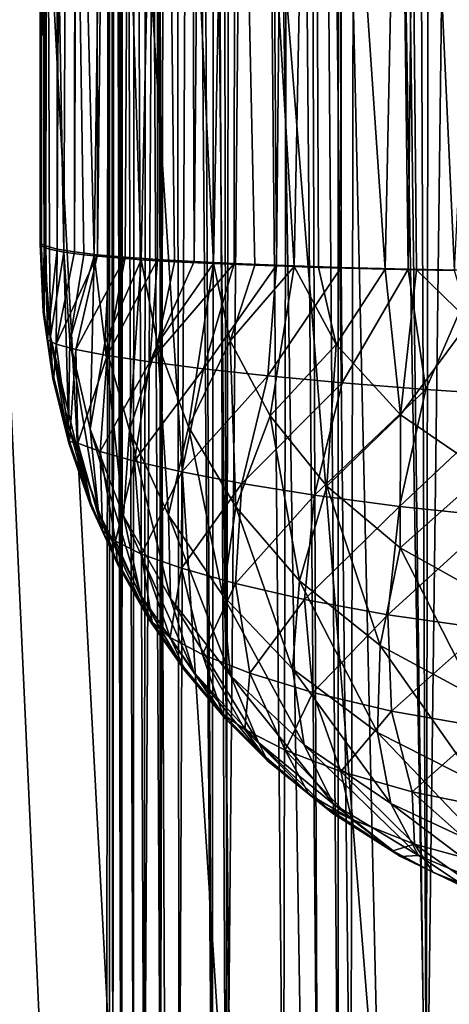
# Model space of a CAD drawing. Header units: metres. Extents: x -104 to 104, y -111 to 38.
# Tile 57 of 256: x -13.64 to -12.17, y -61.86 to -58.49. Entities that reach past the tile are written whole.
import ezdxf

# ---------------------------------------------------------------- set-up
doc = ezdxf.new("R2010")
doc.units = ezdxf.units.M
doc.layers.add('solid_509367_AD153', color=7, linetype='CONTINUOUS')

msp = doc.modelspace()

# ---------------------------------------------------------------- linework, layer by layer
at = {"layer": 'solid_509367_AD153'}
for points in [[(-13.306856, -22.336416, 19), (-15.078767, -28.81238, 19), (-13.366148, -100.621399, 19)], [(-13.306856, -22.336416, 19), (-13.366148, -100.621399, 19), (-12.973445, -101.476456, 19)], [(-13.306856, -22.336416, 19), (-12.020095, -103.109848, 19), (-11.469076, -103.872032, 19)], [(-11.061666, -23.528255, 19), (-13.306856, -22.336416, 19), (-11.469076, -103.872032, 19)], [(-13.306856, -22.336416, 19), (-12.523104, -102.308563, 19), (-12.020095, -103.109848, 19)], [(-13.306856, -22.336416, 19), (-12.973445, -101.476456, 19), (-12.523104, -102.308563, 19)], [(-15.078767, -28.81238, 19), (-13.703911, -99.736122, 19), (-13.366148, -100.621399, 19)], [(-12.25, -95.139023, -6.89395), (-14.500057, -95.334694, -6.86645), (-15.078767, -29.021139, -16.186213)], [(-9.259171, -87.196854, -8.010149), (-15.078767, -29.021139, -16.186213), (-12.122924, -53.754974, -12.710098)], [(-12.12449, -93.411285, -7.136768), (-12.25, -95.139023, -6.89395), (-15.078767, -29.021139, -16.186213)], [(-11.75394, -91.723495, -7.373971), (-12.12449, -93.411285, -7.136768), (-15.078767, -29.021139, -16.186213)], [(-11.142272, -90.098335, -7.602372), (-11.75394, -91.723495, -7.373971), (-15.078767, -29.021139, -16.186213)], [(-10.304474, -88.580566, -7.81568), (-11.142272, -90.098335, -7.602372), (-15.078767, -29.021139, -16.186213)], [(-9.259171, -87.196854, -8.010149), (-10.304474, -88.580566, -7.81568), (-15.078767, -29.021139, -16.186213)], [(-13.563017, -41.205505, 2.069667), (-13.563017, -59.256844, 2.069667), (-13.565991, -48.214954, 1.956061)], [(-13.51978, -41.205509, 2.4646), (-13.563017, -59.256844, 2.069667), (-13.563017, -41.205505, 2.069667)], [(-13.545725, -59.263798, 2.301159), (-13.563017, -59.256844, 2.069667), (-13.51978, -41.205509, 2.4646)], [(-13.506874, -59.274712, 2.526636), (-13.545725, -59.263798, 2.301159), (-13.51978, -41.205509, 2.4646)], [(-13.506874, -59.274712, 2.526636), (-13.51978, -41.205509, 2.4646), (-13.434444, -41.205509, 2.784244)], [(-13.447759, -59.284828, 2.744209), (-13.506874, -59.274712, 2.526636), (-13.434444, -41.205509, 2.784244)], [(-13.447759, -59.284828, 2.744209), (-13.434444, -41.205509, 2.784244), (-13.387993, -41.205513, 2.908584)], [(-13.369746, -59.294098, 2.952344), (-13.447759, -59.284828, 2.744209), (-13.387993, -41.205513, 2.908584)], [(-13.369746, -59.294098, 2.952344), (-13.387993, -41.205513, 2.908584), (-13.173384, -41.205513, 3.318989)], [(-13.274405, -59.302567, 3.149431), (-13.369746, -59.294098, 2.952344), (-13.173384, -41.205513, 3.318989)], [(-13.163604, -59.310364, 3.333847), (-13.274405, -59.302567, 3.149431), (-13.173384, -41.205513, 3.318989)], [(-13.163604, -59.310364, 3.333847), (-13.173384, -41.205513, 3.318989), (-13.098067, -41.205513, 3.427673)], [(-13.038328, -59.317509, 3.505605), (-13.163604, -59.310364, 3.333847), (-13.098067, -41.205513, 3.427673)], [(-13.038328, -59.317509, 3.505605), (-13.098067, -41.205513, 3.427673), (-12.883944, -41.205513, 3.680533)], [(-12.900969, -59.323982, 3.662855), (-13.038328, -59.317509, 3.505605), (-12.883944, -41.205513, 3.680533)], [(-12.756442, -59.329834, 3.802285), (-12.900969, -59.323982, 3.662855), (-12.883944, -41.205513, 3.680533)], [(-12.756442, -59.329834, 3.802285), (-12.883944, -41.205513, 3.680533), (-12.584671, -41.205513, 3.94107)], [(-12.535845, -59.337444, 3.976005), (-12.756442, -59.329834, 3.802285), (-12.584671, -41.205513, 3.94107)], [(-12.535845, -59.337444, 3.976005), (-12.584671, -41.205513, 3.94107), (-12.53045, -41.205513, 3.979752)], [(-12.306456, -59.343693, 4.117393), (-12.535845, -59.337444, 3.976005), (-12.53045, -41.205513, 3.979752)], [(-12.306456, -59.343693, 4.117393), (-12.53045, -41.205513, 3.979752), (-12.126067, -41.205513, 4.205505)], [(-12.068825, -59.348568, 4.229678), (-12.306456, -59.343693, 4.117393), (-12.126067, -41.205513, 4.205505)], [(-12.243587, -62.546955, 9.218933), (-12.314814, -44.93314, 9.257423), (-12.543803, -44.954781, 9.408887)], [(-12.244514, -62.694336, 13.175356), (-12.470765, -44.95636, 13.037255), (-12.219772, -44.932705, 13.188072)], [(-12.243587, -62.546955, 9.218933), (-12.022665, -44.914288, 9.121646), (-12.314814, -44.93314, 9.257423)], [(-11.965758, -62.694336, 13.295117), (-12.244514, -62.694336, 13.175356), (-12.219772, -44.932705, 13.188072)], [(-12.243587, -62.546955, 9.218933), (-11.996165, -62.546955, 9.112051), (-12.022665, -44.914288, 9.121646)], [(-11.965758, -62.694336, 13.295117), (-12.219772, -44.932705, 13.188072), (-11.950601, -44.914867, 13.30024)], [(-12.501946, -62.694336, 13.014808), (-12.69803, -44.985405, 12.850468), (-12.470765, -44.95636, 13.037255)], [(-12.546075, -62.546955, 9.410627), (-12.543803, -44.954781, 9.408887), (-12.68205, -44.971653, 9.524906)], [(-12.546075, -62.546955, 9.410627), (-12.243587, -62.546955, 9.218933), (-12.543803, -44.954781, 9.408887)], [(-12.244514, -62.694336, 13.175356), (-12.501946, -62.694336, 13.014808), (-12.470765, -44.95636, 13.037255)], [(-12.925132, -62.546955, 9.792787), (-12.768136, -44.983807, 9.608954), (-12.960201, -45.017467, 9.840735)], [(-12.925132, -62.546955, 9.792787), (-12.616721, -62.546955, 9.467425), (-12.768136, -44.983807, 9.608954)], [(-12.732135, -62.694336, 12.817167), (-12.895636, -45.018711, 12.63211), (-12.69803, -44.985405, 12.850468)], [(-12.616721, -62.546955, 9.467425), (-12.68205, -44.971653, 9.524906), (-12.768136, -44.983807, 9.608954)], [(-12.501946, -62.694336, 13.014808), (-12.732135, -62.694336, 12.817167), (-12.69803, -44.985405, 12.850468)], [(-12.616721, -62.546955, 9.467425), (-12.546075, -62.546955, 9.410627), (-12.68205, -44.971653, 9.524906)], [(-12.976805, -62.546955, 9.864522), (-12.960201, -45.017467, 9.840735), (-13.069519, -45.042683, 10.012939)], [(-12.929779, -62.694336, 12.586982), (-13.010522, -45.043602, 12.46837), (-12.895636, -45.018711, 12.63211)], [(-12.976805, -62.546955, 9.864522), (-12.925132, -62.546955, 9.792787), (-12.960201, -45.017467, 9.840735)], [(-12.732135, -62.694336, 12.817167), (-12.929779, -62.694336, 12.586982), (-12.895636, -45.018711, 12.63211)], [(-13.153323, -62.546955, 10.17867), (-13.121036, -45.057011, 10.110202), (-13.162584, -45.070297, 10.199635)], [(-13.153323, -62.546955, 10.17867), (-12.976805, -62.546955, 9.864522), (-13.121036, -45.057011, 10.110202)], [(-12.976805, -62.546955, 9.864522), (-13.069519, -45.042683, 10.012939), (-13.121036, -45.057011, 10.110202)], [(-13.090332, -62.694336, 12.329547), (-13.110819, -45.070862, 12.289257), (-13.010522, -45.043602, 12.46837)], [(-12.929779, -62.694336, 12.586982), (-13.090332, -62.694336, 12.329547), (-13.010522, -45.043602, 12.46837)], [(-13.246191, -62.546955, 10.429303), (-13.243218, -45.103207, 10.41936), (-13.311299, -45.151009, 10.735202)], [(-13.210098, -62.694336, 12.050788), (-13.280891, -45.14793, 11.786067), (-13.19373, -45.100288, 12.096757)], [(-13.246191, -62.546955, 10.429303), (-13.153323, -62.546955, 10.17867), (-13.243218, -45.103207, 10.41936)], [(-13.153323, -62.546955, 10.17867), (-13.162584, -45.070297, 10.199635), (-13.243218, -45.103207, 10.41936)], [(-13.210098, -62.694336, 12.050788), (-13.19373, -45.100288, 12.096757), (-13.110819, -45.070862, 12.289257)], [(-13.090332, -62.694336, 12.329547), (-13.210098, -62.694336, 12.050788), (-13.110819, -45.070862, 12.289257)], [(-13.28983, -62.546955, 10.605686), (-13.311299, -45.151009, 10.735202), (-13.325191, -45.173626, 10.881428)], [(-13.28983, -62.546955, 10.605686), (-13.246191, -62.546955, 10.429303), (-13.311299, -45.151009, 10.735202)], [(-13.286321, -62.694336, 11.757119), (-13.305821, -45.17337, 11.622694), (-13.280891, -45.14793, 11.786067)], [(-13.210098, -62.694336, 12.050788), (-13.286321, -62.694336, 11.757119), (-13.280891, -45.14793, 11.786067)], [(-13.28983, -62.546955, 10.605686), (-13.325191, -45.173626, 10.881428), (-13.327867, -45.197334, 11.049688)], [(-13.327867, -45.197334, 11.049688), (-13.317245, -45.197056, 11.455297), (-13.317245, -62.694336, 11.455297)], [(-13.327867, -62.546955, 11.049688), (-13.327867, -45.197334, 11.049688), (-13.317245, -62.694336, 11.455297)], [(-13.28983, -62.546955, 10.605686), (-13.327867, -45.197334, 11.049688), (-13.327867, -62.546955, 11.049688)], [(-13.305821, -45.17337, 11.622694), (-13.317245, -62.694336, 11.455297), (-13.317245, -45.197056, 11.455297)], [(-13.286321, -62.694336, 11.757119), (-13.317245, -62.694336, 11.455297), (-13.305821, -45.17337, 11.622694)], [(-13.563017, -59.256844, 2.069667), (-13.566631, -50.121876, 1.931624), (-13.565991, -48.214954, 1.956061)], [(-13.563017, -59.256844, 2.069667), (-13.566904, -50.800583, 1.921215), (-13.566631, -50.121876, 1.931624)], [(-13.563017, -59.256844, 2.069667), (-13.567131, -52.004902, 1.91256), (-13.566904, -50.800583, 1.921215)], [(-13.563017, -59.256844, 2.069667), (-13.566906, -53.200909, 1.921161), (-13.567131, -52.004902, 1.91256)], [(-13.563017, -59.256844, 2.069667), (-13.566629, -53.877659, 1.9317), (-13.566906, -53.200909, 1.921161)], [(-13.563017, -59.256844, 2.069667), (-13.565991, -55.785049, 1.956061), (-13.566629, -53.877659, 1.9317)], [(-13.563017, -59.256844, 2.069667), (-13.565991, -59.256763, 1.956061), (-13.565991, -55.785049, 1.956061)], [(-13.56074, -59.263672, 1.722605), (-13.565991, -55.785049, 1.956061), (-13.565991, -59.256763, 1.956061)], [(-13.551935, -59.268368, 1.626411), (-13.546282, -55.785049, 1.579973), (-13.565991, -55.785049, 1.956061)], [(-13.56074, -59.263672, 1.722605), (-13.551935, -59.268368, 1.626411), (-13.565991, -55.785049, 1.956061)], [(-13.551935, -59.268368, 1.626411), (-13.533295, -59.2747, 1.493526), (-13.546282, -55.785049, 1.579973)], [(-13.484708, -59.284943, 1.270846), (-13.467981, -55.785049, 1.211599), (-13.546282, -55.785049, 1.579973)], [(-13.533295, -59.2747, 1.493526), (-13.484708, -59.284943, 1.270846), (-13.546282, -55.785049, 1.579973)], [(-13.484708, -59.284943, 1.270846), (-13.41609, -59.294403, 1.056124), (-13.467981, -55.785049, 1.211599)], [(-13.381158, -59.298187, 0.967664), (-13.333018, -55.785046, 0.860009), (-13.467981, -55.785049, 1.211599)], [(-13.41609, -59.294403, 1.056124), (-13.381158, -59.298187, 0.967664), (-13.467981, -55.785049, 1.211599)], [(-13.381158, -59.298187, 0.967664), (-13.328848, -59.303074, 0.85131), (-13.333018, -55.785046, 0.860009)], [(-13.219296, -59.311352, 0.649323), (-13.144717, -55.785046, 0.533861), (-13.333018, -55.785046, 0.860009)], [(-13.328848, -59.303074, 0.85131), (-13.219296, -59.311352, 0.649323), (-13.333018, -55.785046, 0.860009)], [(-13.219296, -59.311352, 0.649323), (-13.105343, -59.318035, 0.478278), (-13.144717, -55.785046, 0.533861)], [(-12.972458, -59.324318, 0.312208), (-12.907713, -55.785046, 0.241185), (-13.144717, -55.785046, 0.533861)], [(-13.105343, -59.318035, 0.478278), (-12.972458, -59.324318, 0.312208), (-13.144717, -55.785046, 0.533861)], [(-12.972458, -59.324318, 0.312208), (-12.831181, -59.33004, 0.164108), (-12.907713, -55.785046, 0.241185)], [(-12.696726, -59.334988, 0.044082), (-12.627842, -55.785046, -0.010812), (-12.907713, -55.785046, 0.241185)], [(-12.831181, -59.33004, 0.164108), (-12.696726, -59.334988, 0.044082), (-12.907713, -55.785046, 0.241185)], [(-12.696726, -59.334988, 0.044082), (-12.613339, -59.337788, -0.021853), (-12.627842, -55.785046, -0.010812)], [(-12.384748, -59.34407, -0.174767), (-12.311996, -55.785046, -0.215925), (-12.627842, -55.785046, -0.010812)], [(-12.613339, -59.337788, -0.021853), (-12.384748, -59.34407, -0.174767), (-12.627842, -55.785046, -0.010812)], [(-12.384748, -59.34407, -0.174767), (-12.277532, -59.34623, -0.234276), (-12.311996, -55.785046, -0.215925)], [(-12.146869, -59.348305, -0.297538), (-11.967951, -55.785046, -0.369104), (-12.311996, -55.785046, -0.215925)], [(-12.277532, -59.34623, -0.234276), (-12.146869, -59.348305, -0.297538), (-12.311996, -55.785046, -0.215925)], [(-13.551617, -59.488712, 2.076152), (-13.565991, -59.256763, 1.956061), (-13.563017, -59.256844, 2.069667)], [(-13.551617, -59.488712, 2.076152), (-13.554821, -59.489998, 1.948681), (-13.565991, -59.256763, 1.956061)], [(-13.56074, -59.263672, 1.722605), (-13.565991, -59.256763, 1.956061), (-13.554821, -59.489998, 1.948681)], [(-13.551617, -59.488712, 2.076152), (-13.563017, -59.256844, 2.069667), (-13.545725, -59.263798, 2.301159)], [(-13.56074, -59.263672, 1.722605), (-13.554821, -59.489998, 1.948681), (-13.551935, -59.268368, 1.626411)], [(-13.551935, -59.268368, 1.626411), (-13.554821, -59.489998, 1.948681), (-13.521692, -59.718269, 1.936636)], [(-13.530631, -59.574501, 1.610215), (-13.551935, -59.268368, 1.626411), (-13.521692, -59.718269, 1.936636)], [(-13.530631, -59.574501, 1.610215), (-13.533295, -59.2747, 1.493526), (-13.551935, -59.268368, 1.626411)], [(-13.551617, -59.488712, 2.076152), (-13.545725, -59.263798, 2.301159), (-13.540067, -59.585854, 2.08053)], [(-13.540067, -59.585854, 2.08053), (-13.545725, -59.263798, 2.301159), (-13.506874, -59.274712, 2.526636)], [(-13.511306, -59.600887, 2.38043), (-13.540067, -59.585854, 2.08053), (-13.506874, -59.274712, 2.526636)], [(-13.530631, -59.574501, 1.610215), (-13.484708, -59.284943, 1.270846), (-13.533295, -59.2747, 1.493526)], [(-13.4686, -59.878811, 1.589679), (-13.484708, -59.284943, 1.270846), (-13.530631, -59.574501, 1.610215)], [(-13.511306, -59.600887, 2.38043), (-13.506874, -59.274712, 2.526636), (-13.447759, -59.284828, 2.744209)], [(-13.511306, -59.600887, 2.38043), (-13.447759, -59.284828, 2.744209), (-13.369746, -59.294098, 2.952344)], [(-13.443269, -59.619202, 2.677594), (-13.511306, -59.600887, 2.38043), (-13.369746, -59.294098, 2.952344)], [(-13.464192, -59.588066, 1.26909), (-13.41609, -59.294403, 1.056124), (-13.484708, -59.284943, 1.270846)], [(-13.464192, -59.588066, 1.26909), (-13.484708, -59.284943, 1.270846), (-13.4686, -59.878811, 1.589679)], [(-13.464192, -59.588066, 1.26909), (-13.381158, -59.298187, 0.967664), (-13.41609, -59.294403, 1.056124)], [(-13.394237, -59.89172, 1.237208), (-13.381158, -59.298187, 0.967664), (-13.464192, -59.588066, 1.26909)], [(-13.443269, -59.619202, 2.677594), (-13.369746, -59.294098, 2.952344), (-13.274405, -59.302567, 3.149431)], [(-13.33602, -59.639473, 2.966847), (-13.443269, -59.619202, 2.677594), (-13.274405, -59.302567, 3.149431)], [(-13.3439, -59.597462, 0.928579), (-13.381158, -59.298187, 0.967664), (-13.394237, -59.89172, 1.237208)], [(-13.3439, -59.597462, 0.928579), (-13.328848, -59.303074, 0.85131), (-13.381158, -59.298187, 0.967664)], [(-13.3439, -59.597462, 0.928579), (-13.219296, -59.311352, 0.649323), (-13.328848, -59.303074, 0.85131)], [(-13.33602, -59.639473, 2.966847), (-13.274405, -59.302567, 3.149431), (-13.163604, -59.310364, 3.333847)], [(-13.259676, -59.895489, 0.881396), (-13.219296, -59.311352, 0.649323), (-13.3439, -59.597462, 0.928579)], [(-13.190043, -59.66148, 3.242526), (-13.33602, -59.639473, 2.966847), (-13.163604, -59.310364, 3.333847)], [(-13.163906, -59.598766, 0.593544), (-13.219296, -59.311352, 0.649323), (-13.259676, -59.895489, 0.881396)], [(-13.163906, -59.598766, 0.593544), (-13.105343, -59.318035, 0.478278), (-13.219296, -59.311352, 0.649323)], [(-13.190043, -59.66148, 3.242526), (-13.163604, -59.310364, 3.333847), (-13.038328, -59.317509, 3.505605)], [(-13.190043, -59.66148, 3.242526), (-13.038328, -59.317509, 3.505605), (-12.900969, -59.323982, 3.662855)], [(-13.006302, -59.684834, 3.499507), (-13.190043, -59.66148, 3.242526), (-12.900969, -59.323982, 3.662855)], [(-13.163906, -59.598766, 0.593544), (-12.972458, -59.324318, 0.312208), (-13.105343, -59.318035, 0.478278)], [(-13.057372, -59.88348, 0.529839), (-12.972458, -59.324318, 0.312208), (-13.163906, -59.598766, 0.593544)], [(-12.914929, -59.588993, 0.270393), (-12.972458, -59.324318, 0.312208), (-13.057372, -59.88348, 0.529839)], [(-13.006302, -59.684834, 3.499507), (-12.900969, -59.323982, 3.662855), (-12.756442, -59.329834, 3.802285)], [(-12.78616, -59.709053, 3.732864), (-13.006302, -59.684834, 3.499507), (-12.756442, -59.329834, 3.802285)], [(-12.914929, -59.588993, 0.270393), (-12.831181, -59.33004, 0.164108), (-12.972458, -59.324318, 0.312208)], [(-12.914929, -59.588993, 0.270393), (-12.696726, -59.334988, 0.044082), (-12.831181, -59.33004, 0.164108)], [(-12.778156, -59.846416, 0.19301), (-12.696726, -59.334988, 0.044082), (-12.914929, -59.588993, 0.270393)], [(-12.78616, -59.709053, 3.732864), (-12.756442, -59.329834, 3.802285), (-12.535845, -59.337444, 3.976005)], [(-12.531635, -59.733311, 3.937454), (-12.78616, -59.709053, 3.732864), (-12.535845, -59.337444, 3.976005)], [(-12.552747, -59.602173, -0.04793), (-12.696726, -59.334988, 0.044082), (-12.778156, -59.846416, 0.19301)], [(-12.552747, -59.602173, -0.04793), (-12.613339, -59.337788, -0.021853), (-12.696726, -59.334988, 0.044082)], [(-12.552747, -59.602173, -0.04793), (-12.384748, -59.34407, -0.174767), (-12.613339, -59.337788, -0.021853)], [(-12.531635, -59.733311, 3.937454), (-12.535845, -59.337444, 3.976005), (-12.306456, -59.343693, 4.117393)], [(-12.332799, -59.842346, -0.14253), (-12.384748, -59.34407, -0.174767), (-12.552747, -59.602173, -0.04793)], [(-12.245548, -59.75634, 4.107908), (-12.531635, -59.733311, 3.937454), (-12.306456, -59.343693, 4.117393)], [(-12.332799, -59.842346, -0.14253), (-12.277532, -59.34623, -0.234276), (-12.384748, -59.34407, -0.174767)], [(-12.096483, -59.523483, -0.312463), (-12.277532, -59.34623, -0.234276), (-12.332799, -59.842346, -0.14253)], [(-12.245548, -59.75634, 4.107908), (-12.306456, -59.343693, 4.117393), (-12.068825, -59.348568, 4.229678)], [(-12.096483, -59.523483, -0.312463), (-12.146869, -59.348305, -0.297538), (-12.277532, -59.34623, -0.234276)], [(-11.931926, -59.776287, 4.238817), (-12.245548, -59.75634, 4.107908), (-12.068825, -59.348568, 4.229678)], [(-13.551617, -59.488712, 2.076152), (-13.540067, -59.585854, 2.08053), (-13.554821, -59.489998, 1.948681)], [(-13.518412, -59.715137, 2.086056), (-13.521692, -59.718269, 1.936636), (-13.554821, -59.489998, 1.948681)], [(-13.540067, -59.585854, 2.08053), (-13.518412, -59.715137, 2.086056), (-13.554821, -59.489998, 1.948681)], [(-12.096483, -59.523483, -0.312463), (-12.332799, -59.842346, -0.14253), (-12.04243, -60.03994, -0.227716)], [(-13.530631, -59.574501, 1.610215), (-13.521692, -59.718269, 1.936636), (-13.467582, -59.939598, 1.924843)], [(-13.530631, -59.574501, 1.610215), (-13.467582, -59.939598, 1.924843), (-13.393641, -60.152447, 1.913369)], [(-13.4686, -59.878811, 1.589679), (-13.530631, -59.574501, 1.610215), (-13.393641, -60.152447, 1.913369)], [(-13.511306, -59.600887, 2.38043), (-13.518412, -59.715137, 2.086056), (-13.540067, -59.585854, 2.08053)], [(-13.511306, -59.600887, 2.38043), (-13.464768, -59.934189, 2.094641), (-13.518412, -59.715137, 2.086056)], [(-13.443269, -59.619202, 2.677594), (-13.464768, -59.934189, 2.094641), (-13.511306, -59.600887, 2.38043)], [(-13.464192, -59.588066, 1.26909), (-13.4686, -59.878811, 1.589679), (-13.365732, -60.175785, 1.566052)], [(-13.394237, -59.89172, 1.237208), (-13.464192, -59.588066, 1.26909), (-13.365732, -60.175785, 1.566052)], [(-13.3439, -59.597462, 0.928579), (-13.394237, -59.89172, 1.237208), (-13.279752, -60.188431, 1.199972)], [(-13.259676, -59.895489, 0.881396), (-13.3439, -59.597462, 0.928579), (-13.279752, -60.188431, 1.199972)], [(-13.163906, -59.598766, 0.593544), (-13.259676, -59.895489, 0.881396), (-13.125968, -60.186069, 0.827647)], [(-13.057372, -59.88348, 0.529839), (-13.163906, -59.598766, 0.593544), (-13.125968, -60.186069, 0.827647)], [(-12.914929, -59.588993, 0.270393), (-13.057372, -59.88348, 0.529839), (-12.896138, -60.157646, 0.459732)], [(-12.778156, -59.846416, 0.19301), (-12.914929, -59.588993, 0.270393), (-12.896138, -60.157646, 0.459732)], [(-12.552747, -59.602173, -0.04793), (-12.778156, -59.846416, 0.19301), (-12.58452, -60.086754, 0.112948)], [(-12.332799, -59.842346, -0.14253), (-12.552747, -59.602173, -0.04793), (-12.58452, -60.086754, 0.112948)], [(-13.436101, -59.939537, 2.391163), (-13.464768, -59.934189, 2.094641), (-13.443269, -59.619202, 2.677594)], [(-13.436101, -59.939537, 2.391163), (-13.443269, -59.619202, 2.677594), (-13.33602, -59.639473, 2.966847)], [(-13.36046, -59.968647, 2.686882), (-13.436101, -59.939537, 2.391163), (-13.33602, -59.639473, 2.966847)], [(-13.36046, -59.968647, 2.686882), (-13.33602, -59.639473, 2.966847), (-13.190043, -59.66148, 3.242526)], [(-13.242211, -60.001797, 2.975066), (-13.36046, -59.968647, 2.686882), (-13.190043, -59.66148, 3.242526)], [(-13.242211, -60.001797, 2.975066), (-13.190043, -59.66148, 3.242526), (-13.006302, -59.684834, 3.499507)], [(-13.080544, -60.038376, 3.24996), (-13.242211, -60.001797, 2.975066), (-13.006302, -59.684834, 3.499507)], [(-13.080544, -60.038376, 3.24996), (-13.006302, -59.684834, 3.499507), (-12.78616, -59.709053, 3.732864)], [(-12.875019, -60.077599, 3.505466), (-13.080544, -60.038376, 3.24996), (-12.78616, -59.709053, 3.732864)], [(-12.875019, -60.077599, 3.505466), (-12.78616, -59.709053, 3.732864), (-12.531635, -59.733311, 3.937454)], [(-13.518412, -59.715137, 2.086056), (-13.464768, -59.934189, 2.094641), (-13.521692, -59.718269, 1.936636)], [(-13.464768, -59.934189, 2.094641), (-13.467582, -59.939598, 1.924843), (-13.521692, -59.718269, 1.936636)], [(-12.626056, -60.117931, 3.734723), (-12.875019, -60.077599, 3.505466), (-12.531635, -59.733311, 3.937454)], [(-12.626056, -60.117931, 3.734723), (-12.531635, -59.733311, 3.937454), (-12.245548, -59.75634, 4.107908)], [(-12.335224, -60.157032, 3.930088), (-12.626056, -60.117931, 3.734723), (-12.245548, -59.75634, 4.107908)], [(-12.335224, -60.157032, 3.930088), (-12.245548, -59.75634, 4.107908), (-11.931926, -59.776287, 4.238817)], [(-12.006355, -60.191395, 4.083307), (-12.335224, -60.157032, 3.930088), (-11.931926, -59.776287, 4.238817)], [(-12.332799, -59.842346, -0.14253), (-12.58452, -60.086754, 0.112948), (-12.333375, -60.298359, 0.035029)], [(-12.04243, -60.03994, -0.227716), (-12.332799, -59.842346, -0.14253), (-12.333375, -60.298359, 0.035029)], [(-13.4686, -59.878811, 1.589679), (-13.393641, -60.152447, 1.913369), (-13.301326, -60.354904, 1.902219)], [(-13.365732, -60.175785, 1.566052), (-13.4686, -59.878811, 1.589679), (-13.301326, -60.354904, 1.902219)], [(-12.778156, -59.846416, 0.19301), (-12.896138, -60.157646, 0.459732), (-12.677815, -60.411514, 0.386349)], [(-12.58452, -60.086754, 0.112948), (-12.778156, -59.846416, 0.19301), (-12.677815, -60.411514, 0.386349)], [(-13.394237, -59.89172, 1.237208), (-13.365732, -60.175785, 1.566052), (-13.222393, -60.459419, 1.539593)], [(-13.279752, -60.188431, 1.199972), (-13.394237, -59.89172, 1.237208), (-13.222393, -60.459419, 1.539593)], [(-13.259676, -59.895489, 0.881396), (-13.279752, -60.188431, 1.199972), (-13.119723, -60.472065, 1.158034)], [(-13.125968, -60.186069, 0.827647), (-13.259676, -59.895489, 0.881396), (-13.119723, -60.472065, 1.158034)], [(-13.057372, -59.88348, 0.529839), (-13.125968, -60.186069, 0.827647), (-12.940434, -60.461708, 0.768461)], [(-12.896138, -60.157646, 0.459732), (-13.057372, -59.88348, 0.529839), (-12.940434, -60.461708, 0.768461)], [(-13.464768, -59.934189, 2.094641), (-13.392016, -60.144299, 2.10193), (-13.467582, -59.939598, 1.924843)], [(-13.392016, -60.144299, 2.10193), (-13.393641, -60.152447, 1.913369), (-13.467582, -59.939598, 1.924843)], [(-13.436101, -59.939537, 2.391163), (-13.392016, -60.144299, 2.10193), (-13.464768, -59.934189, 2.094641)], [(-13.436101, -59.939537, 2.391163), (-13.351824, -60.239098, 2.104909), (-13.392016, -60.144299, 2.10193)], [(-13.36046, -59.968647, 2.686882), (-13.351824, -60.239098, 2.104909), (-13.436101, -59.939537, 2.391163)], [(-13.30753, -60.27602, 2.396272), (-13.351824, -60.239098, 2.104909), (-13.36046, -59.968647, 2.686882)], [(-13.30753, -60.27602, 2.396272), (-13.36046, -59.968647, 2.686882), (-13.242211, -60.001797, 2.975066)], [(-13.218304, -60.319569, 2.685443), (-13.30753, -60.27602, 2.396272), (-13.242211, -60.001797, 2.975066)], [(-13.218304, -60.319569, 2.685443), (-13.242211, -60.001797, 2.975066), (-13.080544, -60.038376, 3.24996)], [(-13.081999, -60.36821, 2.966618), (-13.218304, -60.319569, 2.685443), (-13.080544, -60.038376, 3.24996)], [(-13.081999, -60.36821, 2.966618), (-13.080544, -60.038376, 3.24996), (-12.875019, -60.077599, 3.505466)], [(-12.04243, -60.03994, -0.227716), (-12.333375, -60.298359, 0.035029), (-12.028585, -60.468208, -0.033484)], [(-12.896597, -60.420902, 3.232823), (-13.081999, -60.36821, 2.966618), (-12.875019, -60.077599, 3.505466)], [(-12.896597, -60.420902, 3.232823), (-12.875019, -60.077599, 3.505466), (-12.626056, -60.117931, 3.734723)], [(-12.58452, -60.086754, 0.112948), (-12.677815, -60.411514, 0.386349), (-12.401962, -60.633629, 0.314115)], [(-12.333375, -60.298359, 0.035029), (-12.58452, -60.086754, 0.112948), (-12.401962, -60.633629, 0.314115)], [(-13.392016, -60.144299, 2.10193), (-13.351824, -60.239098, 2.104909), (-13.393641, -60.152447, 1.913369)], [(-12.66111, -60.475422, 3.475888), (-12.896597, -60.420902, 3.232823), (-12.626056, -60.117931, 3.734723)], [(-12.66111, -60.475422, 3.475888), (-12.626056, -60.117931, 3.734723), (-12.335224, -60.157032, 3.930088)], [(-13.30168, -60.343815, 2.107977), (-13.301326, -60.354904, 1.902219), (-13.393641, -60.152447, 1.913369)], [(-13.351824, -60.239098, 2.104909), (-13.30168, -60.343815, 2.107977), (-13.393641, -60.152447, 1.913369)], [(-13.365732, -60.175785, 1.566052), (-13.301326, -60.354904, 1.902219), (-13.192621, -60.544792, 1.891342)], [(-13.222393, -60.459419, 1.539593), (-13.365732, -60.175785, 1.566052), (-13.192621, -60.544792, 1.891342)], [(-12.896138, -60.157646, 0.459732), (-12.940434, -60.461708, 0.768461), (-12.701862, -60.713558, 0.706289)], [(-12.677815, -60.411514, 0.386349), (-12.896138, -60.157646, 0.459732), (-12.701862, -60.713558, 0.706289)], [(-12.376008, -60.528511, 3.686407), (-12.66111, -60.475422, 3.475888), (-12.335224, -60.157032, 3.930088)], [(-12.376008, -60.528511, 3.686407), (-12.335224, -60.157032, 3.930088), (-12.006355, -60.191395, 4.083307)], [(-13.279752, -60.188431, 1.199972), (-13.222393, -60.459419, 1.539593), (-13.039487, -60.72427, 1.510751)], [(-13.119723, -60.472065, 1.158034), (-13.279752, -60.188431, 1.199972), (-13.039487, -60.72427, 1.510751)], [(-13.125968, -60.186069, 0.827647), (-13.119723, -60.472065, 1.158034), (-12.913543, -60.736099, 1.112261)], [(-12.940434, -60.461708, 0.768461), (-13.125968, -60.186069, 0.827647), (-12.913543, -60.736099, 1.112261)], [(-12.044913, -60.575253, 3.853922), (-12.376008, -60.528511, 3.686407), (-12.006355, -60.191395, 4.083307)], [(-13.30753, -60.27602, 2.396272), (-13.30168, -60.343815, 2.107977), (-13.351824, -60.239098, 2.104909)], [(-13.30753, -60.27602, 2.396272), (-13.181676, -60.552975, 2.11339), (-13.30168, -60.343815, 2.107977)], [(-13.218304, -60.319569, 2.685443), (-13.181676, -60.552975, 2.11339), (-13.30753, -60.27602, 2.396272)], [(-12.333375, -60.298359, 0.035029), (-12.401962, -60.633629, 0.314115), (-12.072517, -60.81105, 0.249735)], [(-12.028585, -60.468208, -0.033484), (-12.333375, -60.298359, 0.035029), (-12.072517, -60.81105, 0.249735)], [(-13.30168, -60.343815, 2.107977), (-13.181676, -60.552975, 2.11339), (-13.301326, -60.354904, 1.902219)], [(-13.120066, -60.60537, 2.392053), (-13.181676, -60.552975, 2.11339), (-13.218304, -60.319569, 2.685443)], [(-13.120066, -60.60537, 2.392053), (-13.218304, -60.319569, 2.685443), (-13.081999, -60.36821, 2.966618)], [(-13.181676, -60.552975, 2.11339), (-13.192621, -60.544792, 1.891342), (-13.301326, -60.354904, 1.902219)], [(-13.009839, -60.66428, 2.666866), (-13.120066, -60.60537, 2.392053), (-13.081999, -60.36821, 2.966618)], [(-13.009839, -60.66428, 2.666866), (-13.081999, -60.36821, 2.966618), (-12.896597, -60.420902, 3.232823)], [(-12.677815, -60.411514, 0.386349), (-12.701862, -60.713558, 0.706289), (-12.410676, -60.931396, 0.644808)], [(-12.401962, -60.633629, 0.314115), (-12.677815, -60.411514, 0.386349), (-12.410676, -60.931396, 0.644808)], [(-12.848042, -60.728058, 2.930826), (-13.009839, -60.66428, 2.666866), (-12.896597, -60.420902, 3.232823)], [(-12.848042, -60.728058, 2.930826), (-12.896597, -60.420902, 3.232823), (-12.66111, -60.475422, 3.475888)], [(-13.222393, -60.459419, 1.539593), (-13.192621, -60.544792, 1.891342), (-13.068616, -60.721943, 1.880749)], [(-13.222393, -60.459419, 1.539593), (-13.068616, -60.721943, 1.880749), (-12.931656, -60.884464, 1.870521)], [(-13.039487, -60.72427, 1.510751), (-13.222393, -60.459419, 1.539593), (-12.931656, -60.884464, 1.870521)], [(-13.119723, -60.472065, 1.158034), (-13.039487, -60.72427, 1.510751), (-12.818353, -60.965076, 1.480093)], [(-12.913543, -60.736099, 1.112261), (-13.119723, -60.472065, 1.158034), (-12.818353, -60.965076, 1.480093)], [(-12.940434, -60.461708, 0.768461), (-12.913543, -60.736099, 1.112261), (-12.661534, -60.973137, 1.06438)], [(-12.701862, -60.713558, 0.706289), (-12.940434, -60.461708, 0.768461), (-12.661534, -60.973137, 1.06438)], [(-12.632639, -60.793854, 3.175003), (-12.848042, -60.728058, 2.930826), (-12.66111, -60.475422, 3.475888)], [(-12.632639, -60.793854, 3.175003), (-12.66111, -60.475422, 3.475888), (-12.376008, -60.528511, 3.686407)], [(-13.074703, -60.706062, 2.116581), (-13.068616, -60.721943, 1.880749), (-13.192621, -60.544792, 1.891342)], [(-13.181676, -60.552975, 2.11339), (-13.074703, -60.706062, 2.116581), (-13.192621, -60.544792, 1.891342)], [(-13.120066, -60.60537, 2.392053), (-13.074703, -60.706062, 2.116581), (-13.181676, -60.552975, 2.11339)], [(-12.363324, -60.857742, 3.388942), (-12.632639, -60.793854, 3.175003), (-12.376008, -60.528511, 3.686407)], [(-12.363324, -60.857742, 3.388942), (-12.376008, -60.528511, 3.686407), (-12.044913, -60.575253, 3.853922)], [(-12.043546, -60.91375, 3.560901), (-12.363324, -60.857742, 3.388942), (-12.044913, -60.575253, 3.853922)], [(-13.120066, -60.60537, 2.392053), (-12.941386, -60.866863, 2.119225), (-13.074703, -60.706062, 2.116581)], [(-13.009839, -60.66428, 2.666866), (-12.941386, -60.866863, 2.119225), (-13.120066, -60.60537, 2.392053)], [(-12.401962, -60.633629, 0.314115), (-12.410676, -60.931396, 0.644808), (-12.070941, -61.103802, 0.589534)], [(-12.072517, -60.81105, 0.249735), (-12.401962, -60.633629, 0.314115), (-12.070941, -61.103802, 0.589534)], [(-12.865351, -60.920761, 2.374283), (-12.941386, -60.866863, 2.119225), (-13.009839, -60.66428, 2.666866)], [(-12.865351, -60.920761, 2.374283), (-13.009839, -60.66428, 2.666866), (-12.848042, -60.728058, 2.930826)], [(-13.074703, -60.706062, 2.116581), (-12.941386, -60.866863, 2.119225), (-13.068616, -60.721943, 1.880749)], [(-12.941386, -60.866863, 2.119225), (-12.931656, -60.884464, 1.870521), (-13.068616, -60.721943, 1.880749)], [(-12.701862, -60.713558, 0.706289), (-12.661534, -60.973137, 1.06438), (-12.365314, -61.174915, 1.01706)], [(-12.410676, -60.931396, 0.644808), (-12.701862, -60.713558, 0.706289), (-12.365314, -61.174915, 1.01706)], [(-13.039487, -60.72427, 1.510751), (-12.931656, -60.884464, 1.870521), (-12.786761, -61.028809, 1.860739)], [(-12.818353, -60.965076, 1.480093), (-13.039487, -60.72427, 1.510751), (-12.786761, -61.028809, 1.860739)], [(-12.913543, -60.736099, 1.112261), (-12.818353, -60.965076, 1.480093), (-12.561046, -61.176323, 1.4486)], [(-12.661534, -60.973137, 1.06438), (-12.913543, -60.736099, 1.112261), (-12.561046, -61.176323, 1.4486)], [(-12.727391, -60.992012, 2.621076), (-12.865351, -60.920761, 2.374283), (-12.848042, -60.728058, 2.930826)], [(-12.727391, -60.992012, 2.621076), (-12.848042, -60.728058, 2.930826), (-12.632639, -60.793854, 3.175003)], [(-12.536449, -61.064713, 2.851173), (-12.727391, -60.992012, 2.621076), (-12.632639, -60.793854, 3.175003)], [(-12.536449, -61.064713, 2.851173), (-12.632639, -60.793854, 3.175003), (-12.363324, -60.857742, 3.388942)], [(-12.292069, -61.134579, 3.054069), (-12.536449, -61.064713, 2.851173), (-12.363324, -60.857742, 3.388942)], [(-12.292069, -61.134579, 3.054069), (-12.363324, -60.857742, 3.388942), (-12.043546, -60.91375, 3.560901)], [(-12.941386, -60.866863, 2.119225), (-12.800456, -61.010036, 2.121142), (-12.931656, -60.884464, 1.870521)], [(-12.865351, -60.920761, 2.374283), (-12.800456, -61.010036, 2.121142), (-12.941386, -60.866863, 2.119225)], [(-12.800456, -61.010036, 2.121142), (-12.786761, -61.028809, 1.860739), (-12.931656, -60.884464, 1.870521)], [(-12.865351, -60.920761, 2.374283), (-12.6457, -61.142788, 2.12269), (-12.800456, -61.010036, 2.121142)], [(-12.727391, -60.992012, 2.621076), (-12.6457, -61.142788, 2.12269), (-12.865351, -60.920761, 2.374283)], [(-11.997581, -61.195198, 3.218085), (-12.292069, -61.134579, 3.054069), (-12.043546, -60.91375, 3.560901)], [(-12.410676, -60.931396, 0.644808), (-12.365314, -61.174915, 1.01706), (-12.029092, -61.332493, 0.97425)], [(-12.070941, -61.103802, 0.589534), (-12.410676, -60.931396, 0.644808), (-12.029092, -61.332493, 0.97425)], [(-12.818353, -60.965076, 1.480093), (-12.786761, -61.028809, 1.860739), (-12.564404, -61.209, 1.847154)], [(-12.561046, -61.176323, 1.4486), (-12.818353, -60.965076, 1.480093), (-12.564404, -61.209, 1.847154)], [(-12.499935, -61.227924, 2.376093), (-12.6457, -61.142788, 2.12269), (-12.727391, -60.992012, 2.621076)], [(-12.499935, -61.227924, 2.376093), (-12.727391, -60.992012, 2.621076), (-12.536449, -61.064713, 2.851173)], [(-12.661534, -60.973137, 1.06438), (-12.561046, -61.176323, 1.4486), (-12.270505, -61.352234, 1.417763)], [(-12.365314, -61.174915, 1.01706), (-12.661534, -60.973137, 1.06438), (-12.270505, -61.352234, 1.417763)], [(-12.800456, -61.010036, 2.121142), (-12.6457, -61.142788, 2.12269), (-12.786761, -61.028809, 1.860739)], [(-12.584359, -61.189472, 2.123119), (-12.564404, -61.209, 1.847154), (-12.786761, -61.028809, 1.860739)], [(-12.6457, -61.142788, 2.12269), (-12.584359, -61.189472, 2.123119), (-12.786761, -61.028809, 1.860739)], [(-12.284892, -61.313755, 2.603971), (-12.536449, -61.064713, 2.851173), (-12.292069, -61.134579, 3.054069)], [(-12.284892, -61.313755, 2.603971), (-12.499935, -61.227924, 2.376093), (-12.536449, -61.064713, 2.851173)], [(-12.499935, -61.227924, 2.376093), (-12.584359, -61.189472, 2.123119), (-12.6457, -61.142788, 2.12269)], [(-12.005301, -61.389988, 2.792361), (-12.292069, -61.134579, 3.054069), (-11.997581, -61.195198, 3.218085)], [(-12.005301, -61.389988, 2.792361), (-12.284892, -61.313755, 2.603971), (-12.292069, -61.134579, 3.054069)], [(-12.584359, -61.189472, 2.123119), (-12.358666, -61.336819, 2.123436), (-12.564404, -61.209, 1.847154)], [(-12.499935, -61.227924, 2.376093), (-12.358666, -61.336819, 2.123436), (-12.584359, -61.189472, 2.123119)], [(-12.561046, -61.176323, 1.4486), (-12.564404, -61.209, 1.847154), (-12.332131, -61.355877, 1.834742)], [(-12.270505, -61.352234, 1.417763), (-12.561046, -61.176323, 1.4486), (-12.332131, -61.355877, 1.834742)], [(-12.365314, -61.174915, 1.01706), (-12.270505, -61.352234, 1.417763), (-11.951055, -61.486988, 1.389717)], [(-12.029092, -61.332493, 0.97425), (-12.365314, -61.174915, 1.01706), (-11.951055, -61.486988, 1.389717)], [(-12.358666, -61.336819, 2.123436), (-12.332131, -61.355877, 1.834742), (-12.564404, -61.209, 1.847154)], [(-12.284892, -61.313755, 2.603971), (-12.358666, -61.336819, 2.123436), (-12.499935, -61.227924, 2.376093)], [(-12.284892, -61.313755, 2.603971), (-12.221574, -61.409935, 2.122539), (-12.358666, -61.336819, 2.123436)], [(-12.046057, -61.479992, 2.286592), (-12.221574, -61.409935, 2.122539), (-12.284892, -61.313755, 2.603971)], [(-12.046057, -61.479992, 2.286592), (-12.284892, -61.313755, 2.603971), (-12.005301, -61.389988, 2.792361)], [(-12.358666, -61.336819, 2.123436), (-12.221574, -61.409935, 2.122539), (-12.332131, -61.355877, 1.834742)], [(-12.270505, -61.352234, 1.417763), (-12.332131, -61.355877, 1.834742), (-12.090873, -61.472569, 1.823546)], [(-12.124617, -61.455032, 2.121502), (-12.090873, -61.472569, 1.823546), (-12.332131, -61.355877, 1.834742)], [(-12.221574, -61.409935, 2.122539), (-12.124617, -61.455032, 2.121502), (-12.332131, -61.355877, 1.834742)], [(-11.951055, -61.486988, 1.389717), (-12.270505, -61.352234, 1.417763), (-12.090873, -61.472569, 1.823546)], [(-12.046057, -61.479992, 2.286592), (-12.124617, -61.455032, 2.121502), (-12.221574, -61.409935, 2.122539)]]:
    msp.add_3dface(points, dxfattribs=at)

doc.saveas('drawing.dxf')
